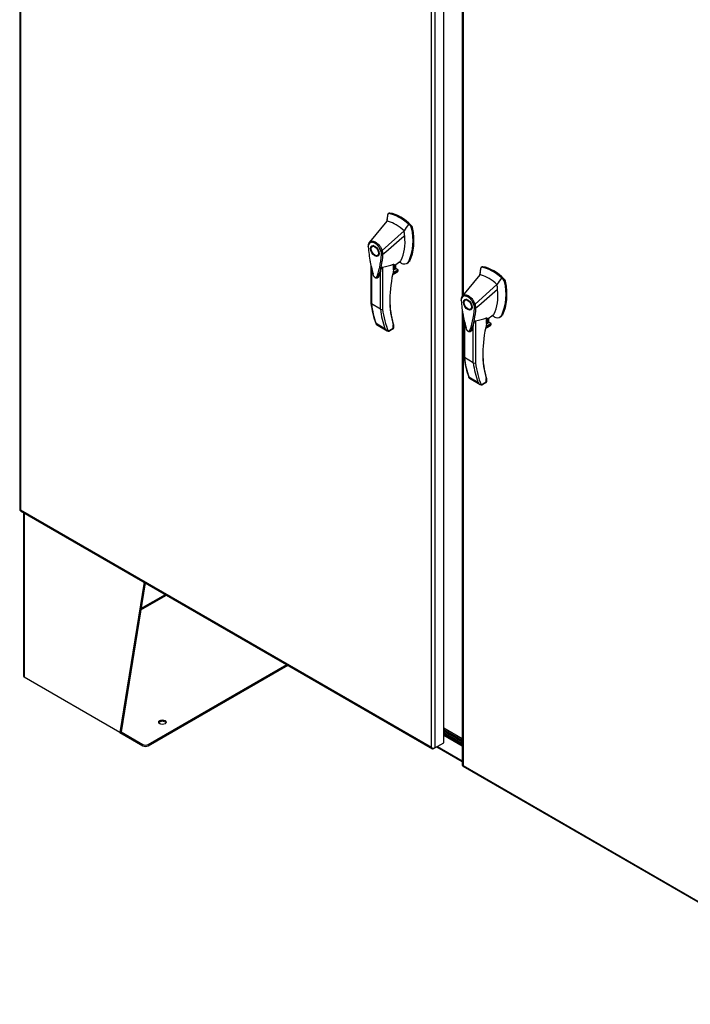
# Model space of a CAD drawing. Header units: inches. Extents: x 2 to 538, y -2 to 358.
# Tile 23 of 25: x 460 to 499, y 256 to 313. Entities that reach past the tile are written whole.
import ezdxf

# ---------------------------------------------------------------- set-up
doc = ezdxf.new("R2010")
doc.units = ezdxf.units.IN
doc.header["$MEASUREMENT"] = 0
for name, color, linetype in [('COM55602-2', 7, 'Continuous'), ('COM70098', 7, 'Continuous'), ('COM70740-2', 7, 'Continuous'), ('COM71183-4', 7, 'Continuous'), ('COM71193-4', 7, 'Continuous'), ('COM71194-4', 7, 'Continuous'), ('Default', 7, 'Continuous'), ('GSK86006', 7, 'Continuous'), ('HAN86294', 7, 'Continuous')]:
    doc.layers.add(name, color=color, linetype=linetype)

# ---------------------------------------------------------------- blocks, each defined once
blk = doc.blocks.new('SE5')
at = {"layer": 'COM55602-2', "color": 7, "linetype": 'Continuous'}
for p, q in [((460.246, 284.213), (460.246, 274.713)), ((460.287, 284.188), (460.287, 274.654)), ((467.247, 280.17), (465.843, 271.447)), ((467.303, 280.138), (465.91, 271.486)), ((467.049, 278.558), (468.544, 279.421)), ((467.062, 278.644), (468.476, 279.461)), ((467.48, 270.759), (475.514, 275.397)), ((467.48, 270.681), (475.581, 275.359)), ((465.843, 271.447), (460.287, 274.654)), ((465.91, 271.486), (465.843, 271.447)), ((465.843, 271.447), (467.169, 270.681)), ((465.91, 271.486), (467.169, 270.759)), ((467.169, 270.681), (467.169, 270.759)), ((467.48, 270.759), (467.48, 270.681))]:
    blk.add_line(p, q, dxfattribs=at)
for centre, major_axis, start_param, end_param in [((460.389, 274.713), (0.143, 0), 3.141593, 3.926991), ((468.307, 271.976), (0.218, 0), 0.312499, 2.829093), ((467.324, 270.849), (-0.22, 0), 0.785398, 2.356194), ((467.324, 270.771), (0.22, 0), 3.926991, 5.497787)]:
    blk.add_ellipse(centre, major_axis=major_axis, ratio=0.57735, start_param=start_param, end_param=end_param, dxfattribs=at)
blk.add_ellipse((468.307, 272.053), major_axis=(0.218, 0), ratio=0.57735, dxfattribs=at)
at = {"layer": 'COM70098', "color": 7, "linetype": 'Continuous'}
for p, q in [((485.702, 270.992), (484.626, 271.613)), ((485.702, 270.914), (484.626, 271.535)), ((484.626, 271.433), (485.702, 270.812)), ((484.626, 271.356), (485.702, 270.734))]:
    blk.add_line(p, q, dxfattribs=at)
at = {"layer": 'COM70740-2', "color": 7, "linetype": 'Continuous'}
blk.add_line((485.702, 271.081), (484.626, 271.703), dxfattribs=at)
at = {"layer": 'COM71183-4', "color": 7, "linetype": 'Continuous'}
for p, q in [((484.626, 271.307), (485.702, 270.685)), ((484.22, 270.626), (485.702, 269.77)), ((484.262, 270.65), (485.702, 269.818))]:
    blk.add_line(p, q, dxfattribs=at)
at = {"layer": 'COM71193-4', "color": 7, "linetype": 'Continuous'}
for p, q in [((460.025, 341.862), (460.025, 284.383)), ((460.067, 341.765), (460.067, 284.364)), ((484.626, 270.86), (484.626, 328.339)), ((483.906, 270.6), (483.906, 328.001)), ((484.108, 328.04), (484.108, 270.561)), ((460.067, 284.364), (483.906, 270.6)), ((460.067, 284.364), (460.067, 284.364)), ((460.067, 284.364), (460.067, 284.364)), ((460.067, 284.364), (460.067, 284.364)), ((460.067, 284.364), (460.067, 284.364)), ((460.063, 284.318), (483.97, 270.515)), ((484.108, 270.561), (484.626, 270.86)), ((483.906, 270.6), (483.906, 270.6)), ((483.906, 270.6), (483.906, 270.6)), ((483.907, 270.6), (483.906, 270.6)), ((483.906, 270.6), (483.906, 270.6)), ((483.906, 270.6), (483.906, 270.6)), ((483.977, 270.545), (483.961, 270.522)), ((484.108, 270.561), (484.041, 270.522))]:
    blk.add_line(p, q, dxfattribs=at)
for centre, radius, start, end in [((484.067, 270.654), 0.169, 198.5689, 231.332), ((484.101, 270.772), 0.26, 221.3936, 244.2943)]:
    blk.add_arc(centre, radius, start, end, dxfattribs=at)
for centre, major_axis, start_param, end_param in [((460.168, 284.383), (0.143, 0), 3.141593, 3.27243), ((460.134, 284.442), (0.072, 0.124), 3.010756, 3.141593), ((484.041, 270.639), (0.071, 0.124), 3.010756, 3.926991), ((484.007, 270.62), (0.143, 0), 4.581552, 5.497787)]:
    blk.add_ellipse(centre, major_axis=major_axis, ratio=0.57735, start_param=start_param, end_param=end_param, dxfattribs=at)
for points in [[(460.026, 284.373), (460.028, 284.37), (460.033, 284.368), (460.043, 284.366), (460.047, 284.365), (460.056, 284.364), (460.061, 284.364), (460.067, 284.364)], [(460.054, 284.325), (460.053, 284.328), (460.053, 284.333), (460.056, 284.343), (460.058, 284.347), (460.062, 284.355), (460.064, 284.359), (460.067, 284.364)]]:
    blk.add_open_spline(points, degree=3, knots=[0, 0, 0, 0, 0.5, 0.5, 0.75, 0.75, 1, 1, 1, 1], dxfattribs=at)
at = {"layer": 'COM71194-4', "color": 7, "linetype": 'Continuous'}
for p, q in [((485.702, 327.037), (485.702, 296.773)), ((485.744, 326.94), (485.744, 296.824)), ((485.702, 295.962), (485.702, 269.559)), ((485.744, 295.689), (485.744, 269.539)), ((485.744, 269.539), (509.583, 255.776)), ((485.744, 269.539), (485.744, 269.539)), ((485.744, 269.539), (485.744, 269.539)), ((485.744, 269.539), (485.744, 269.539)), ((485.744, 269.539), (485.744, 269.539)), ((485.74, 269.494), (509.647, 255.691))]:
    blk.add_line(p, q, dxfattribs=at)
for centre, major_axis, start_param, end_param in [((485.845, 269.559), (0.143, 0), 3.141593, 3.27243), ((485.811, 269.617), (0.072, 0.124), 3.010756, 3.141593)]:
    blk.add_ellipse(centre, major_axis=major_axis, ratio=0.57735, start_param=start_param, end_param=end_param, dxfattribs=at)
for points in [[(485.703, 269.548), (485.705, 269.545), (485.71, 269.543), (485.72, 269.541), (485.724, 269.54), (485.733, 269.54), (485.738, 269.539), (485.744, 269.539)], [(485.731, 269.5), (485.73, 269.503), (485.73, 269.508), (485.733, 269.518), (485.735, 269.522), (485.739, 269.53), (485.741, 269.534), (485.744, 269.539)]]:
    blk.add_open_spline(points, degree=3, knots=[0, 0, 0, 0, 0.5, 0.5, 0.75, 0.75, 1, 1, 1, 1], dxfattribs=at)
at = {"layer": 'GSK86006', "color": 7, "linetype": 'Continuous'}
for p, q in [((485.702, 270.914), (484.626, 271.535)), ((485.702, 270.812), (484.626, 271.433))]:
    blk.add_line(p, q, dxfattribs=at)
at = {"layer": 'HAN86294', "color": 7, "linetype": 'Continuous'}
for p, q in [((481.382, 301.506), (481.371, 301.464)), ((481.461, 301.573), (481.403, 301.539)), ((481.436, 301.545), (481.493, 301.578)), ((481.321, 301.117), (480.315, 299.894)), ((481.371, 301.464), (481.321, 301.117)), ((482.708, 300.811), (482.58, 300.934)), ((482.321, 300.54), (481.049, 299.404)), ((482.708, 300.811), (482.764, 300.844)), ((482.763, 300.709), (482.819, 300.742)), ((480.315, 299.893), (480.287, 299.86)), ((480.571, 299.688), (480.483, 299.637)), ((480.783, 299.117), (480.871, 299.168)), ((481.099, 299.169), (481.101, 299.17)), ((481.736, 298.522), (482.109, 298.79)), ((482.487, 298.659), (482.545, 298.693)), ((482.594, 298.773), (482.651, 298.806)), ((480.405, 298.533), (480.405, 296.345)), ((480.432, 298.41), (480.432, 296.307)), ((480.948, 296.009), (480.948, 298.189)), ((481.075, 298.444), (481.075, 296.013)), ((481.656, 298.002), (481.924, 298.157)), ((481.659, 298.014), (481.956, 298.185)), ((481.985, 298.255), (481.672, 298.074)), ((481.684, 298.13), (481.966, 298.293)), ((481.718, 298.28), (481.718, 298.621)), ((481.718, 298.276), (481.835, 298.344)), ((481.736, 298.304), (481.736, 298.602)), ((481.835, 298.344), (481.835, 298.593)), ((481.844, 298.356), (481.844, 298.6)), ((481.966, 298.293), (481.844, 298.364)), ((486.764, 298.35), (486.714, 298.004)), ((486.775, 298.393), (486.764, 298.35)), ((486.854, 298.459), (486.796, 298.425)), ((486.83, 298.432), (486.886, 298.464)), ((486.714, 298.004), (485.708, 296.78)), ((488.101, 297.698), (487.973, 297.82)), ((488.101, 297.698), (488.157, 297.73)), ((488.156, 297.595), (488.212, 297.628)), ((487.714, 297.426), (486.442, 296.29)), ((485.708, 296.78), (485.68, 296.746)), ((485.965, 296.574), (485.876, 296.523)), ((480.948, 296.009), (480.432, 296.307)), ((486.176, 296.004), (486.265, 296.055)), ((486.492, 296.055), (486.494, 296.056)), ((485.798, 295.42), (485.798, 293.231)), ((485.825, 295.296), (485.825, 293.193)), ((486.468, 295.331), (486.468, 292.9)), ((487.111, 295.163), (487.228, 295.23)), ((487.112, 295.166), (487.112, 295.508)), ((487.129, 295.408), (487.502, 295.676)), ((487.129, 295.191), (487.129, 295.488)), ((487.228, 295.23), (487.228, 295.48)), ((487.237, 295.243), (487.237, 295.486)), ((487.359, 295.179), (487.237, 295.25)), ((487.88, 295.546), (487.939, 295.579)), ((487.987, 295.659), (488.044, 295.692)), ((480.696, 295.185), (481.212, 294.887)), ((480.724, 295.114), (481.35, 294.752)), ((481.409, 294.73), (481.697, 294.897)), ((481.479, 294.74), (481.694, 294.864)), ((481.697, 294.897), (481.697, 295.095)), ((481.724, 294.916), (481.724, 295.077)), ((486.341, 292.895), (486.341, 295.075)), ((487.049, 294.888), (487.318, 295.043)), ((487.052, 294.9), (487.349, 295.072)), ((487.378, 295.141), (487.065, 294.96)), ((487.077, 295.017), (487.359, 295.179)), ((486.341, 292.895), (485.825, 293.193)), ((486.089, 292.071), (486.606, 291.773)), ((486.117, 292), (486.743, 291.639)), ((487.09, 291.783), (487.09, 291.982)), ((487.117, 291.802), (487.117, 291.963)), ((486.802, 291.616), (487.09, 291.783)), ((486.872, 291.626), (487.087, 291.75))]:
    blk.add_line(p, q, dxfattribs=at)
for centre, radius, start, end in [((481.429, 301.498), 0.0478, 80.5716, 170.0937), ((479.861, 299.986), 2.99, 336.0649, 13.9955), ((482.558, 300.665), 0.21, 12.1242, 44.3115), ((480.579, 299.684), 0.337, 153.4541, 184.2061), ((480.567, 299.629), 0.32, 141.112, 182.475), ((480.579, 299.684), 0.337, 141.5522, 146.8582), ((480.971, 299.567), 0.181, 272.9811, 295.5392), ((480.311, 299.155), 0.708, 1.4293, 19.0682), ((480.345, 299.129), 0.755, 2.9815, 21.3214), ((488.063, 300.196), 7.837, 190.09, 195.887), ((476.13, 299.533), 4.984, 340.5654, 355.8254), ((481.064, 299.254), 0.0931, 241.1724, 292.5455), ((480.724, 295.572), 3.418, 65.1777, 67.578), ((480.808, 300.676), 2.248, 276.8327, 293.9054), ((481.676, 298.304), 0.06, 346.4629, 0), ((481.862, 298.258), 0.119, 301.763, 322.5007), ((481.946, 298.26), 0.0385, 352.4842, 59.4722), ((486.822, 298.384), 0.0478, 80.5716, 170.0937), ((485.254, 296.872), 2.99, 336.0649, 13.9955), ((487.951, 297.551), 0.21, 12.1242, 44.3115), ((485.972, 296.571), 0.337, 153.4541, 184.2061), ((485.96, 296.515), 0.32, 141.112, 182.475), ((485.972, 296.571), 0.337, 141.5522, 146.8582), ((485.064, 296.85), 4.687, 186.1182, 201.3607), ((481.007, 296.127), 0.133, 243.41, 300.7988), ((481.523, 296.419), 4.984, 340.5654, 355.8254), ((486.364, 296.453), 0.181, 272.9811, 295.5392), ((485.704, 296.042), 0.708, 1.4293, 19.0682), ((486.457, 296.141), 0.0931, 241.1724, 292.5455), ((485.738, 296.016), 0.755, 2.9815, 21.3214), ((493.456, 297.083), 7.837, 190.09, 195.887), ((486.201, 297.563), 2.248, 276.8327, 293.9054), ((486.117, 292.458), 3.418, 65.1777, 67.578), ((481.523, 295.07), 0.36, 210.4521, 251.4662), ((481.264, 294.794), 0.158, 335.6435, 336.4006), ((481.664, 294.916), 0.06, 300, 0), ((487.069, 295.191), 0.06, 346.4629, 0), ((487.255, 295.144), 0.119, 301.763, 322.5007), ((487.339, 295.146), 0.0385, 352.4842, 59.4722), ((490.457, 293.737), 4.687, 186.1182, 201.3607), ((486.4, 293.014), 0.133, 243.41, 300.7988), ((487.057, 291.802), 0.06, 300, 0), ((486.916, 291.956), 0.36, 210.4521, 251.4662), ((486.657, 291.68), 0.158, 335.6435, 336.4006)]:
    blk.add_arc(centre, radius, start, end, dxfattribs=at)
for centre, major_axis, ratio, start_param, end_param in [((482.072, 299.2), (-1.292, 2.238), 0.57735, 5.216072, 5.852948), ((481.524, 301.465), (0.062, -0.108), 0.57735, 2.711356, 3.141593), ((482.129, 299.232), (-1.292, 2.238), 0.57735, 5.142626, 5.852948), ((483.933, 299.289), (-1.861, 3.223), 0.57735, 0.554197, 0.680623), ((481.821, 299.055), (-1.142, 1.979), 0.57735, -0.49151, -0.47064), ((481.821, 299.055), (-1.142, 1.979), 0.57735, -0.533193, -0.49151), ((481.821, 299.055), (-1.142, 1.979), 0.57735, 5.183029, 5.749992), ((479.96, 301.293), (1.711, -2.963), 0.57735, 0.961917, 1.005578), ((479.96, 301.293), (1.711, -2.963), 0.57735, 0.934083, 0.961917), ((480.268, 301.47), (1.861, -3.223), 0.57735, 0.347274, 1.032882), ((482.733, 300.766), (0.063, -0.108), 0.57735, 1.032882, 2.001033), ((479.96, 301.293), (1.711, -2.963), 0.57735, 0.347274, 0.9125), ((479.96, 301.293), (1.711, -2.963), 0.57735, 0.9125, 0.934083), ((480.721, 299.428), (0.175, -0.303), 0.57735, 3.396895, 3.682808), ((480.721, 299.428), (0.175, -0.303), 0.57735, 5.74197, 6.027883), ((481.863, 299.165), (-0.225, 0.39), 0.57735, 3.220859, 3.488867), ((482.114, 299.31), (0.375, -0.65), 0.57735, -0.71714, -0.516378), ((482.114, 299.31), (-0.375, 0.65), 0.57735, 2.625215, 3.488867), ((482.17, 299.343), (-0.375, 0.65), 0.57735, 3.141593, 3.488867), ((486.077, 299.171), (-3.239, -5.609), 0.57735, 5.185461, 5.79467), ((481.676, 298.304), (-0.06, 0), 0.57735, 2.356194, 3.141593), ((481.676, 298.304), (-0.0583, 0.014), 0.372014, 2.470308, 3.141593), ((481.672, 298.416), (-0.101, -0.175), 0.57735, 1.252561, 2.850817), ((481.661, 298.422), (-0.094, -0.162), 0.57735, 1.387509, 2.781037), ((481.814, 298.356), (-0.03, 0), 0.57735, 2.356194, 3.141593), ((481.899, 298.23), (-0.062, -0.108), 0.57735, 1.492881, 2.113829), ((489.326, 296.175), (-1.861, 3.223), 0.57735, 0.554197, 0.680623), ((487.465, 296.086), (-1.292, 2.238), 0.57735, 5.216072, 5.852948), ((486.917, 298.351), (0.062, -0.108), 0.57735, 2.711356, 3.141593), ((487.522, 296.119), (-1.292, 2.238), 0.57735, 5.142626, 5.852948), ((487.214, 295.941), (-1.142, 1.979), 0.57735, -0.49151, -0.47064), ((487.214, 295.941), (-1.142, 1.979), 0.57735, -0.533193, -0.49151), ((487.214, 295.941), (-1.142, 1.979), 0.57735, 5.183029, 5.749992), ((485.661, 298.357), (1.861, -3.223), 0.57735, 0.347274, 1.032882), ((488.126, 297.652), (0.063, -0.108), 0.57735, 1.032882, 2.001033), ((485.353, 298.179), (1.711, -2.963), 0.57735, 0.347274, 0.9125), ((485.353, 298.179), (1.711, -2.963), 0.57735, 0.961917, 1.005578), ((485.353, 298.179), (1.711, -2.963), 0.57735, 0.934083, 0.961917), ((485.353, 298.179), (1.711, -2.963), 0.57735, 0.9125, 0.934083), ((486.035, 299.196), (-3.209, -5.557), 0.57735, 5.502451, 5.79467), ((486.115, 296.314), (0.175, -0.303), 0.57735, 3.396895, 3.682808), ((485.622, 300.067), (-3.7, -6.408), 0.57735, -0.658671, -0.441314), ((486.138, 299.769), (-3.7, -6.408), 0.57735, -0.658671, -0.441314), ((486.202, 299.732), (-3.655, -6.33), 0.57735, 5.625294, 5.881649), ((486.115, 296.314), (0.175, -0.303), 0.57735, 5.74197, 6.027883), ((487.065, 295.302), (-0.101, -0.175), 0.57735, 1.252561, 2.850817), ((487.054, 295.309), (-0.094, -0.162), 0.57735, 1.387509, 2.781037), ((487.207, 295.243), (-0.03, 0), 0.57735, 2.356194, 3.141593), ((487.256, 296.051), (-0.225, 0.39), 0.57735, 3.220859, 3.488867), ((487.507, 296.196), (0.375, -0.65), 0.57735, -0.71714, -0.516378), ((487.507, 296.196), (-0.375, 0.65), 0.57735, 2.625215, 3.488867), ((487.564, 296.229), (-0.375, 0.65), 0.57735, 3.141593, 3.488867), ((481.634, 294.933), (-0.0623, 0.0676), 0.368973, 3.059018, 3.844416), ((481.655, 295.12), (-0.0573, -0.0179), 0.720992, 3.145085, 3.727547), ((481.655, 295.12), (-0.0573, -0.0179), 0.720992, 2.15675, 3.145085), ((481.634, 294.933), (-0.0897, 0.0201), 0.368973, 2.438769, 3.224167), ((491.47, 296.057), (-3.239, -5.609), 0.57735, 5.185461, 5.79467), ((487.069, 295.191), (-0.06, 0), 0.57735, 2.356194, 3.141593), ((487.069, 295.191), (-0.0583, 0.014), 0.372014, 2.470308, 3.141593), ((487.292, 295.116), (-0.062, -0.108), 0.57735, 1.492881, 2.113829), ((491.015, 296.953), (-3.7, -6.408), 0.57735, -0.658671, -0.441314), ((491.428, 296.082), (-3.209, -5.557), 0.57735, 5.502451, 5.79467), ((491.531, 296.655), (-3.7, -6.408), 0.57735, -0.658671, -0.441314), ((491.595, 296.619), (-3.655, -6.33), 0.57735, 5.625294, 5.881649), ((487.048, 292.006), (-0.0573, -0.0179), 0.720992, 3.145085, 3.727547), ((487.048, 292.006), (-0.0573, -0.0179), 0.720992, 2.15675, 3.145085), ((487.027, 291.82), (-0.0897, 0.0201), 0.368973, 2.438769, 3.224167), ((487.027, 291.82), (-0.0623, 0.0676), 0.368973, 3.059018, 3.844416)]:
    blk.add_ellipse(centre, major_axis=major_axis, ratio=ratio, start_param=start_param, end_param=end_param, dxfattribs=at)
for centre, major_axis in [((480.633, 299.377), (0.175, -0.303)), ((480.633, 299.377), (0.15, -0.26)), ((486.026, 296.263), (0.175, -0.303)), ((486.026, 296.263), (0.15, -0.26))]:
    blk.add_ellipse(centre, major_axis=major_axis, ratio=0.57735, dxfattribs=at)
for points in [[(482.58, 300.934), (482.494, 300.802), (482.407, 300.671), (482.321, 300.54)], [(482.36, 300.261), (481.94, 299.898), (481.521, 299.534), (481.101, 299.17)], [(480.83, 297.874), (480.825, 297.858), (480.816, 297.846), (480.805, 297.837)], [(487.973, 297.82), (487.887, 297.689), (487.801, 297.557), (487.714, 297.426)], [(487.753, 297.148), (487.333, 296.784), (486.914, 296.42), (486.494, 296.056)], [(486.223, 294.76), (486.218, 294.745), (486.21, 294.732), (486.198, 294.724)]]:
    blk.add_open_spline(points, degree=3, dxfattribs=at)
for points, knots in [([(480.315, 299.894), (480.309, 299.886), (480.305, 299.875), (480.306, 299.852), (480.31, 299.84), (480.318, 299.83)], [0, 0, 0, 0, 0.5, 0.5, 1, 1, 1, 1]), ([(480.315, 299.894), (480.337, 299.915), (480.363, 299.931), (480.421, 299.951), (480.452, 299.955), (480.519, 299.952), (480.554, 299.944), (480.626, 299.917), (480.663, 299.897), (480.735, 299.849), (480.772, 299.819), (480.841, 299.752), (480.873, 299.715), (480.934, 299.633), (480.962, 299.589), (481.01, 299.498), (481.031, 299.451), (481.049, 299.404)], [0, 0, 0, 0, 0.125, 0.125, 0.25, 0.25, 0.375, 0.375, 0.5, 0.5, 0.625, 0.625, 0.75, 0.75, 0.875, 0.875, 1, 1, 1, 1]), ([(480.98, 299.386), (480.965, 299.429), (480.946, 299.471), (480.918, 299.523), (480.912, 299.533), (480.901, 299.553), (480.894, 299.563), (480.876, 299.593), (480.862, 299.612), (480.835, 299.648), (480.821, 299.666), (480.798, 299.691), (480.791, 299.7), (480.776, 299.716), (480.768, 299.724), (480.729, 299.762), (480.697, 299.788), (480.63, 299.833), (480.597, 299.85), (480.557, 299.865), (480.549, 299.868), (480.533, 299.873), (480.525, 299.875), (480.501, 299.88), (480.486, 299.882), (480.456, 299.884), (480.441, 299.883), (480.413, 299.88), (480.399, 299.877), (480.361, 299.863), (480.338, 299.849), (480.318, 299.83)], [0, 0, 0, 0, 0.125, 0.125, 0.15625, 0.15625, 0.1875, 0.1875, 0.25, 0.25, 0.3125, 0.3125, 0.34375, 0.34375, 0.375, 0.375, 0.5, 0.5, 0.625, 0.625, 0.65625, 0.65625, 0.6875, 0.6875, 0.75, 0.75, 0.8125, 0.8125, 0.875, 0.875, 1, 1, 1, 1]), ([(480.243, 299.659), (480.238, 299.656), (480.235, 299.653), (480.23, 299.645), (480.229, 299.641), (480.23, 299.635), (480.23, 299.633), (480.232, 299.629), (480.233, 299.627), (480.236, 299.623), (480.238, 299.621), (480.242, 299.618), (480.244, 299.617), (480.247, 299.615)], [0, 0, 0, 0, 0.25, 0.25, 0.5, 0.5, 0.625, 0.625, 0.75, 0.75, 0.875, 0.875, 1, 1, 1, 1]), ([(480.247, 299.615), (480.267, 299.329), (480.305, 299.037), (480.385, 298.591), (480.417, 298.441), (480.47, 298.213), (480.489, 298.137), (480.515, 298.041), (480.519, 298.022), (480.533, 297.983), (480.542, 297.964), (480.576, 297.912), (480.606, 297.882), (480.665, 297.848), (480.695, 297.844), (480.728, 297.86), (480.737, 297.869), (480.75, 297.892), (480.754, 297.906), (480.78, 297.972), (480.798, 298.027), (480.851, 298.194), (480.882, 298.308), (480.962, 298.661), (480.999, 298.91), (481.019, 299.173)], [0, 0, 0, 0, 0.25, 0.25, 0.375, 0.375, 0.4375, 0.4375, 0.453125, 0.453125, 0.46875, 0.46875, 0.5, 0.5, 0.53125, 0.53125, 0.546875, 0.546875, 0.5625, 0.5625, 0.625, 0.625, 0.75, 0.75, 1, 1, 1, 1]), ([(480.948, 298.189), (480.928, 298.12), (480.906, 298.052), (480.872, 297.952), (480.859, 297.918), (480.839, 297.869), (480.829, 297.855), (480.816, 297.846)], [0, 0, 0, 0, 0.2045748, 0.2045748, 0.3106572, 0.3106572, 0.3644617, 0.3644617, 0.3644617, 0.3644617]), ([(480.948, 298.189), (480.959, 298.229), (480.973, 298.271), (481, 298.338), (481.01, 298.36), (481.029, 298.395), (481.035, 298.407), (481.048, 298.424), (481.053, 298.43), (481.064, 298.44), (481.07, 298.444), (481.075, 298.444)], [0, 0, 0, 0, 0.5, 0.5, 0.75, 0.75, 0.875, 0.875, 0.9375, 0.9375, 1, 1, 1, 1]), ([(481.718, 298.621), (481.721, 298.622), (481.724, 298.623), (481.727, 298.623), (481.729, 298.622), (481.732, 298.62), (481.734, 298.617), (481.736, 298.612), (481.736, 298.608), (481.736, 298.604), (481.736, 298.604), (481.736, 298.603)], [0, 0, 0, 0, 0.0625, 0.0625, 0.125, 0.125, 0.25, 0.25, 0.375, 0.375, 0.3976584, 0.3976584, 0.3976584, 0.3976584]), ([(480.535, 297.961), (480.548, 297.938), (480.574, 297.894), (480.634, 297.842), (480.698, 297.813), (480.759, 297.812), (480.788, 297.828), (480.804, 297.837)], [0, 0, 0, 0, 0.193141, 0.430541, 0.65808, 0.841301, 1, 1, 1, 1]), ([(485.636, 296.546), (485.631, 296.543), (485.628, 296.539), (485.623, 296.531), (485.622, 296.527), (485.623, 296.521), (485.623, 296.519), (485.625, 296.515), (485.626, 296.513), (485.629, 296.509), (485.631, 296.508), (485.635, 296.504), (485.638, 296.503), (485.64, 296.502)], [0, 0, 0, 0, 0.25, 0.25, 0.5, 0.5, 0.625, 0.625, 0.75, 0.75, 0.875, 0.875, 1, 1, 1, 1]), ([(485.64, 296.502), (485.661, 296.215), (485.698, 295.924), (485.779, 295.477), (485.81, 295.327), (485.863, 295.099), (485.882, 295.023), (485.908, 294.927), (485.912, 294.908), (485.926, 294.87), (485.936, 294.851), (485.969, 294.798), (485.999, 294.769), (486.059, 294.735), (486.088, 294.731), (486.121, 294.746), (486.13, 294.755), (486.143, 294.778), (486.147, 294.792), (486.173, 294.859), (486.191, 294.913), (486.244, 295.08), (486.275, 295.194), (486.355, 295.548), (486.392, 295.797), (486.412, 296.059)], [0, 0, 0, 0, 0.25, 0.25, 0.375, 0.375, 0.4375, 0.4375, 0.453125, 0.453125, 0.46875, 0.46875, 0.5, 0.5, 0.53125, 0.53125, 0.546875, 0.546875, 0.5625, 0.5625, 0.625, 0.625, 0.75, 0.75, 1, 1, 1, 1]), ([(485.708, 296.78), (485.702, 296.772), (485.698, 296.761), (485.699, 296.739), (485.704, 296.727), (485.711, 296.716)], [0, 0, 0, 0, 0.5, 0.5, 1, 1, 1, 1]), ([(485.708, 296.78), (485.73, 296.801), (485.756, 296.817), (485.814, 296.837), (485.845, 296.842), (485.912, 296.838), (485.947, 296.83), (486.019, 296.803), (486.056, 296.784), (486.129, 296.735), (486.165, 296.706), (486.234, 296.638), (486.266, 296.601), (486.327, 296.519), (486.355, 296.475), (486.403, 296.385), (486.425, 296.337), (486.442, 296.29)], [0, 0, 0, 0, 0.125, 0.125, 0.25, 0.25, 0.375, 0.375, 0.5, 0.5, 0.625, 0.625, 0.75, 0.75, 0.875, 0.875, 1, 1, 1, 1]), ([(486.373, 296.273), (486.358, 296.316), (486.339, 296.358), (486.311, 296.409), (486.306, 296.419), (486.294, 296.439), (486.288, 296.449), (486.269, 296.479), (486.256, 296.498), (486.228, 296.535), (486.214, 296.552), (486.192, 296.578), (486.184, 296.586), (486.169, 296.602), (486.161, 296.61), (486.122, 296.648), (486.09, 296.674), (486.023, 296.719), (485.991, 296.736), (485.95, 296.751), (485.942, 296.754), (485.926, 296.759), (485.918, 296.761), (485.894, 296.766), (485.879, 296.769), (485.849, 296.77), (485.834, 296.77), (485.806, 296.766), (485.792, 296.763), (485.754, 296.749), (485.731, 296.736), (485.711, 296.716)], [0, 0, 0, 0, 0.125, 0.125, 0.15625, 0.15625, 0.1875, 0.1875, 0.25, 0.25, 0.3125, 0.3125, 0.34375, 0.34375, 0.375, 0.375, 0.5, 0.5, 0.625, 0.625, 0.65625, 0.65625, 0.6875, 0.6875, 0.75, 0.75, 0.8125, 0.8125, 0.875, 0.875, 1, 1, 1, 1]), ([(480.432, 296.307), (480.427, 296.309), (480.424, 296.312), (480.417, 296.318), (480.414, 296.321), (480.41, 296.327), (480.408, 296.331), (480.406, 296.338), (480.405, 296.341), (480.405, 296.345)], [0, 0, 0, 0, 0.125, 0.125, 0.25, 0.25, 0.375, 0.375, 0.4994523, 0.4994523, 0.4994523, 0.4994523]), ([(486.341, 295.075), (486.352, 295.116), (486.366, 295.158), (486.393, 295.224), (486.403, 295.246), (486.422, 295.281), (486.428, 295.293), (486.441, 295.31), (486.446, 295.316), (486.457, 295.326), (486.463, 295.33), (486.468, 295.331)], [0, 0, 0, 0, 0.5, 0.5, 0.75, 0.75, 0.875, 0.875, 0.9375, 0.9375, 1, 1, 1, 1]), ([(487.112, 295.508), (487.114, 295.509), (487.117, 295.509), (487.12, 295.509), (487.122, 295.508), (487.126, 295.506), (487.127, 295.504), (487.129, 295.498), (487.129, 295.495), (487.129, 295.491), (487.129, 295.49), (487.129, 295.489)], [0, 0, 0, 0, 0.0625, 0.0625, 0.125, 0.125, 0.25, 0.25, 0.375, 0.375, 0.3976584, 0.3976584, 0.3976584, 0.3976584]), ([(480.724, 295.114), (480.721, 295.116), (480.718, 295.118), (480.712, 295.123), (480.709, 295.126), (480.701, 295.137), (480.698, 295.144), (480.696, 295.158), (480.695, 295.163), (480.695, 295.174), (480.696, 295.179), (480.696, 295.185)], [0.2815674, 0.2815674, 0.2815674, 0.2815674, 0.375, 0.375, 0.5, 0.5, 0.75, 0.75, 0.875, 0.875, 1, 1, 1, 1]), ([(481.408, 294.728), (481.424, 294.725), (481.437, 294.725), (481.456, 294.729), (481.462, 294.731), (481.471, 294.736), (481.474, 294.737), (481.478, 294.739)], [0, 0, 0, 0, 0.25, 0.25, 0.375, 0.375, 0.4533737, 0.4533737, 0.4533737, 0.4533737]), ([(481.724, 295.077), (481.724, 295.077), (481.723, 295.077), (481.722, 295.078), (481.719, 295.08), (481.71, 295.087), (481.704, 295.091), (481.697, 295.095)], [0.4406417, 0.4406417, 0.4406417, 0.4406417, 0.5, 0.5, 0.75, 0.75, 1, 1, 1, 1]), ([(481.724, 295.077), (481.724, 295.077), (481.724, 295.082), (481.722, 295.103), (481.717, 295.121), (481.712, 295.138)], [0, 0, 0, 0, 0.010769, 0.221303, 1, 1, 1, 1]), ([(485.928, 294.847), (485.941, 294.824), (485.967, 294.781), (486.028, 294.728), (486.091, 294.7), (486.152, 294.698), (486.181, 294.714), (486.197, 294.723)], [0, 0, 0, 0, 0.193141, 0.430541, 0.65808, 0.841301, 1, 1, 1, 1]), ([(486.341, 295.075), (486.321, 295.006), (486.299, 294.939), (486.265, 294.838), (486.252, 294.804), (486.232, 294.755), (486.222, 294.742), (486.21, 294.732)], [0, 0, 0, 0, 0.2045748, 0.2045748, 0.3106572, 0.3106572, 0.3644617, 0.3644617, 0.3644617, 0.3644617]), ([(485.825, 293.193), (485.82, 293.196), (485.817, 293.198), (485.81, 293.204), (485.807, 293.207), (485.803, 293.214), (485.801, 293.217), (485.799, 293.224), (485.798, 293.228), (485.798, 293.231)], [0, 0, 0, 0, 0.125, 0.125, 0.25, 0.25, 0.375, 0.375, 0.4994523, 0.4994523, 0.4994523, 0.4994523]), ([(486.117, 292), (486.114, 292.002), (486.111, 292.004), (486.105, 292.009), (486.102, 292.012), (486.094, 292.023), (486.091, 292.031), (486.089, 292.045), (486.088, 292.05), (486.088, 292.06), (486.089, 292.066), (486.089, 292.071)], [0.2815674, 0.2815674, 0.2815674, 0.2815674, 0.375, 0.375, 0.5, 0.5, 0.75, 0.75, 0.875, 0.875, 1, 1, 1, 1]), ([(487.117, 291.963), (487.117, 291.963), (487.117, 291.963), (487.115, 291.964), (487.112, 291.967), (487.103, 291.973), (487.097, 291.977), (487.09, 291.982)], [0.4406417, 0.4406417, 0.4406417, 0.4406417, 0.5, 0.5, 0.75, 0.75, 1, 1, 1, 1]), ([(487.117, 291.963), (487.117, 291.963), (487.117, 291.968), (487.115, 291.989), (487.11, 292.007), (487.105, 292.024)], [0, 0, 0, 0, 0.010769, 0.221303, 1, 1, 1, 1]), ([(486.801, 291.615), (486.817, 291.611), (486.83, 291.612), (486.849, 291.616), (486.855, 291.618), (486.864, 291.622), (486.868, 291.624), (486.871, 291.626)], [0, 0, 0, 0, 0.25, 0.25, 0.375, 0.375, 0.4533737, 0.4533737, 0.4533737, 0.4533737])]:
    blk.add_open_spline(points, degree=3, knots=knots, dxfattribs=at)

msp = doc.modelspace()

# ---------------------------------------------------------------- block references
at = {"layer": 'Default'}
msp.add_blockref('SE5', (0, 0), dxfattribs=at)

doc.saveas('drawing.dxf')
